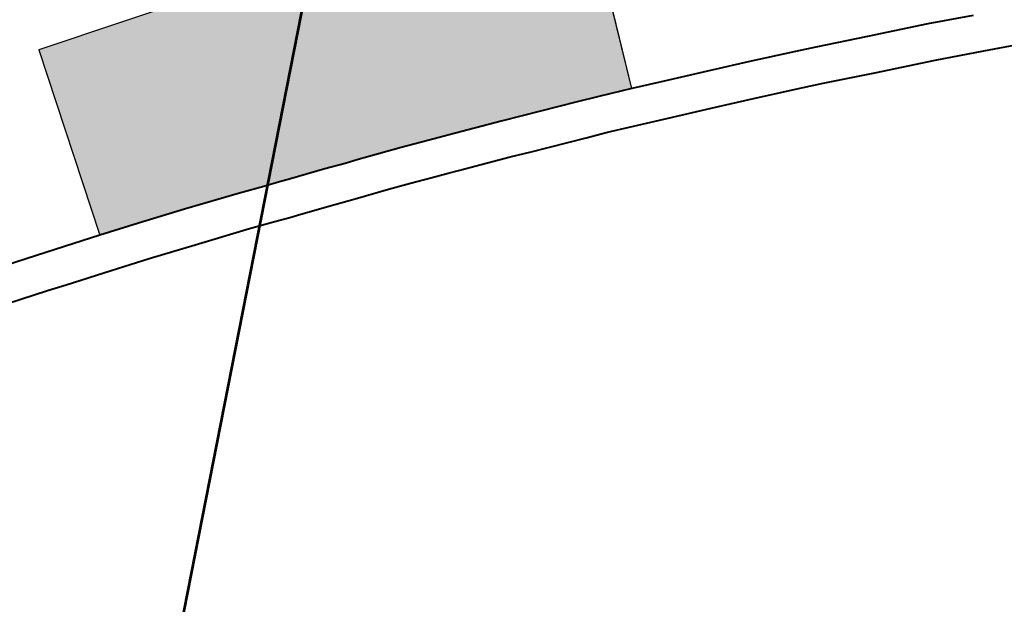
# Model space of a CAD drawing. Header units: metres. Extents: x 149090 to 149776, y 485756 to 486362.
# Tile 46 of 82: x 149604.01 to 149613.35, y 486280.95 to 486286.49. Entities that reach past the tile are written whole.
import ezdxf

# ---------------------------------------------------------------- set-up
doc = ezdxf.new("R2010")
doc.units = ezdxf.units.M
doc.header["$MEASUREMENT"] = 0
for name, color, linetype, lineweight in [('WVB-alg-onderhoek', 7, 'Continuous', 30), ('WVB-pen-brm-dik 018', 6, 'Continuous', 13), ('WVB-pen-dik 035', 1, 'Continuous', 40), ('WVB-raster-20%', 254, 'Continuous', 30), ('WVB-raster-60%', 253, 'Continuous', 30), ('WVB-tekst-dik 050', 1, 'Continuous', 53)]:
    doc.layers.add(name, color=color, linetype=linetype, lineweight=lineweight)

# ---------------------------------------------------------------- blocks, each defined once
blk = doc.blocks.new('INZET')
at = {"layer": 'WVB-raster-20%', "extrusion": (0, 0, -1)}
blk.add_hatch(color=256, dxfattribs=at).paths.add_polyline_path([(0.068957, -0.120546), (0.066859, -0.115191), (0.065973, -0.113886), (0.065898, -0.113711), (0.06621, -0.113844), (0.066533, -0.113951), (0.066863, -0.114043), (0.067206, -0.114122), (0.067468, -0.114162), (0.067694, -0.114183), (0.067894, -0.114197), (0.06813, -0.114199), (0.068294, -0.114197), (0.068425, -0.114189), (0.068582, -0.114175), (0.068782, -0.11415), (0.06893, -0.114132), (0.069064, -0.114108), (0.069178, -0.114085), (0.069368, -0.114041), (0.069504, -0.114003), (0.069642, -0.113961), (0.069805, -0.113908), (0.070051, -0.113818), (0.07053, -0.113613), (0.070993, -0.113413), (0.071, -0.11341), (0.071433, -0.113225), (0.072034, -0.11297), (0.072873, -0.114911), (0.077721, -0.113466), (0.078805, -0.117004), (0.078076, -0.11724), (0.077208, -0.117527), (0.07618, -0.117874), (0.075731, -0.118036), (0.075435, -0.118141), (0.075229, -0.118212), (0.074592, -0.118436), (0.074219, -0.118569), (0.073974, -0.118653), (0.073596, -0.118783), (0.073177, -0.118936), (0.072803, -0.119076), (0.07248, -0.119196), (0.072293, -0.119267), (0.07134, -0.11962), (0.070957, -0.119767), (0.069951, -0.120152), (0.069557, -0.120303)])
at = {"layer": 'WVB-pen-brm-dik 018'}
for p, q in [((-0.078805, -0.117004), (-0.077721, -0.113466)), ((-0.077721, -0.113466), (-0.072873, -0.114911)), ((-0.066859, -0.115191), (-0.068957, -0.120546)), ((-0.081034, -0.116302), (-0.080006, -0.116623)), ((-0.080006, -0.116623), (-0.079653, -0.116736)), ((-0.079653, -0.116736), (-0.078805, -0.117004)), ((-0.080217, -0.11729), (-0.081238, -0.116972)), ((-0.079866, -0.117402), (-0.080217, -0.11729)), ((-0.079015, -0.117672), (-0.079866, -0.117402)), ((-0.078293, -0.117905), (-0.079015, -0.117672)), ((-0.07743, -0.118191), (-0.078293, -0.117905)), ((-0.07641, -0.118535), (-0.07743, -0.118191)), ((-0.075966, -0.118695), (-0.07641, -0.118535)), ((-0.075666, -0.118801), (-0.075966, -0.118695)), ((-0.07546, -0.118873), (-0.075666, -0.118801)), ((-0.074826, -0.119096), (-0.07546, -0.118873)), ((-0.07445, -0.11923), (-0.074826, -0.119096)), ((-0.07383, -0.119442), (-0.07445, -0.11923)), ((-0.07342, -0.119592), (-0.07383, -0.119442)), ((-0.073048, -0.119732), (-0.07342, -0.119592)), ((-0.072727, -0.119851), (-0.073048, -0.119732)), ((-0.072539, -0.119922), (-0.072727, -0.119851)), ((-0.071588, -0.120275), (-0.072539, -0.119922)), ((-0.071208, -0.120421), (-0.071588, -0.120275)), ((-0.070201, -0.120806), (-0.071208, -0.120421)), ((-0.068957, -0.120546), (-0.068456, -0.120749)), ((-0.068456, -0.120749), (-0.067677, -0.121068)), ((-0.069813, -0.120954), (-0.070201, -0.120806)), ((-0.06872, -0.121397), (-0.069813, -0.120954)), ((-0.067677, -0.121068), (-0.066863, -0.121401)), ((-0.067942, -0.121716), (-0.06872, -0.121397)), ((-0.066863, -0.121401), (-0.066018, -0.121754)), ((-0.06713, -0.122048), (-0.067942, -0.121716)), ((-0.066018, -0.121754), (-0.065655, -0.121911)), ((-0.066292, -0.122398), (-0.06713, -0.122048)), ((-0.065655, -0.121911), (-0.064738, -0.122312)), ((-0.065935, -0.122553), (-0.066292, -0.122398)), ((-0.064738, -0.122312), (-0.063664, -0.122778)), ((-0.065017, -0.122954), (-0.065935, -0.122553)), ((-0.063664, -0.122778), (-0.062869, -0.123138)), ((-0.063948, -0.123419), (-0.065017, -0.122954)), ((-0.063092, -0.123805), (-0.063948, -0.123419)), ((-0.062092, -0.124258), (-0.063092, -0.123805))]:
    blk.add_line(p, q, dxfattribs=at)
at = {"layer": 'WVB-pen-dik 035', "flags": 128}
for points in [[(-0.079653, -0.116736), (-0.080006, -0.116623), (-0.081034, -0.116302), (-0.081922, -0.116038), (-0.082993, -0.115715), (-0.084129, -0.115384), (-0.08507, -0.115109), (-0.086024, -0.11484), (-0.08721, -0.1145), (-0.087913, -0.114297), (-0.088882, -0.114014), (-0.089891, -0.113729), (-0.090625, -0.113512), (-0.091213, -0.11334)], [(-0.09097, -0.11414), (-0.090823, -0.114183), (-0.090085, -0.114401), (-0.089075, -0.114686), (-0.088108, -0.11497), (-0.087403, -0.115172), (-0.086216, -0.115513), (-0.085263, -0.115782), (-0.084326, -0.116056), (-0.083192, -0.116387), (-0.082123, -0.116709), (-0.081238, -0.116972), (-0.080217, -0.11729), (-0.079866, -0.117402)], [(-0.078805, -0.117004), (-0.079653, -0.116736)], [(-0.073974, -0.118653), (-0.074219, -0.118569), (-0.074592, -0.118436), (-0.075229, -0.118212), (-0.075435, -0.118141), (-0.075731, -0.118036), (-0.07618, -0.117874), (-0.077208, -0.117527), (-0.078076, -0.11724), (-0.078805, -0.117004)], [(-0.079866, -0.117402), (-0.079015, -0.117672), (-0.078293, -0.117905), (-0.07743, -0.118191), (-0.07641, -0.118535), (-0.075966, -0.118695), (-0.075666, -0.118801), (-0.07546, -0.118873), (-0.074826, -0.119096), (-0.07445, -0.11923), (-0.07383, -0.119442), (-0.07342, -0.119592), (-0.073048, -0.119732), (-0.072727, -0.119851), (-0.072539, -0.119922), (-0.071588, -0.120275), (-0.071208, -0.120421), (-0.070201, -0.120806), (-0.069813, -0.120954), (-0.06872, -0.121397), (-0.067942, -0.121716), (-0.06713, -0.122048), (-0.066292, -0.122398), (-0.065935, -0.122553), (-0.065017, -0.122954), (-0.063948, -0.123419), (-0.063092, -0.123805), (-0.062092, -0.124258)], [(-0.068957, -0.120546), (-0.069557, -0.120303), (-0.069951, -0.120152), (-0.070957, -0.119767), (-0.07134, -0.11962), (-0.072293, -0.119267), (-0.07248, -0.119196), (-0.072803, -0.119076), (-0.073177, -0.118936), (-0.073596, -0.118783), (-0.073974, -0.118653)], [(-0.062869, -0.123138), (-0.063664, -0.122778), (-0.064738, -0.122312), (-0.065655, -0.121911), (-0.066018, -0.121754), (-0.066863, -0.121401), (-0.067677, -0.121068), (-0.068456, -0.120749), (-0.068957, -0.120546)]]:
    blk.add_lwpolyline(points, dxfattribs=at)
at = {"layer": 'WVB-raster-20%', "flags": 128}
blk.add_lwpolyline([(-0.072873, -0.114911), (-0.077721, -0.113466), (-0.078805, -0.117004), (-0.078076, -0.11724), (-0.077208, -0.117527), (-0.07618, -0.117874), (-0.075731, -0.118036), (-0.075435, -0.118141), (-0.075229, -0.118212), (-0.074592, -0.118436), (-0.074219, -0.118569), (-0.073974, -0.118653), (-0.073596, -0.118783), (-0.073177, -0.118936), (-0.072803, -0.119076), (-0.07248, -0.119196), (-0.072293, -0.119267), (-0.07134, -0.11962), (-0.070957, -0.119767), (-0.069951, -0.120152), (-0.069557, -0.120303), (-0.068957, -0.120546), (-0.066859, -0.115191)], dxfattribs=at)

msp = doc.modelspace()

# ---------------------------------------------------------------- linework, layer by layer
at = {"layer": 'WVB-alg-onderhoek', "lineweight": 40, "ltscale": 500}
msp.add_3dface([(149266.0511, 485765.9943), (149768.6553, 486120.415), (149603.259, 486354.9637), (149100.6548, 486000.543)], dxfattribs=at)
at = {"layer": 'WVB-tekst-dik 050'}
msp.add_line((149605.4262, 486280.1508), (149610.9003, 486308.0205), dxfattribs=at)

# ---------------------------------------------------------------- block references
at = {"layer": 'WVB-raster-60%', "xscale": 500.0000000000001, "yscale": 500.0000000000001, "zscale": 500.0000000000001, "rotation": 35.19028839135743}
msp.add_blockref('INZET', (149603.259, 486354.9637), dxfattribs=at)

doc.saveas('drawing.dxf')
